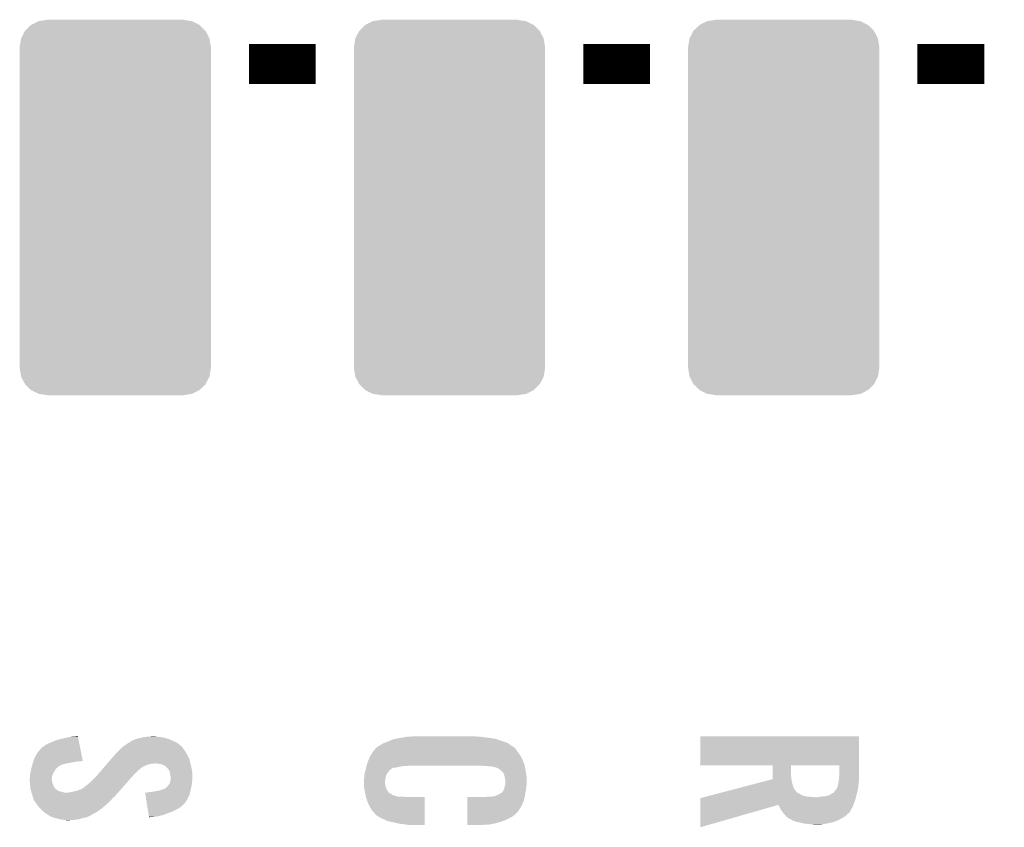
# Model space of a CAD drawing. Extents: x -3.7 to 63.4, y -6.5 to 53.7.
# Tile 37 of 74: x 47.7 to 55.2, y 17.2 to 23.3. Entities that reach past the tile are written whole.
import ezdxf

# ---------------------------------------------------------------- set-up
doc = ezdxf.new("R2010")
doc.units = 0
doc.layers.get('0').update_dxf_attribs({"linetype": 'CONTINUOUS'})
doc.layers.add('PI_5_CLICK_SHIELD_V100A_GTO', color=11, linetype='CONTINUOUS')
doc.layers.add('PI_5_CLICK_SHIELD_V100A_GTS', color=8, linetype='CONTINUOUS')

# ---------------------------------------------------------------- blocks, each defined once
blk = doc.blocks.new('CUSTOM_67')
for points in [[(-0.583154, 1.415222), (-0.52215, 1.424512), (0.581308, 1.415222), (0.51943, 1.424512)], [(-0.52215, 1.424512), (-0.51943, 1.424926), (0.51943, 1.424512), (0.51943, 1.424926)], [(-0.51943, 1.424926), (-0.51943, 1.42621), (0.51943, 1.424926), (0.51943, 1.42621)], [(-0.686268, 1.341218), (-0.640748, 1.386276), (0.68604, 1.341218), (0.64013, 1.386276)], [(-0.640748, 1.386276), (-0.640566, 1.386368), (0.64013, 1.386276), (0.640036, 1.386368)], [(-0.640566, 1.386368), (-0.583458, 1.41507), (0.640036, 1.386368), (0.58232, 1.41507)], [(-0.583458, 1.41507), (-0.583154, 1.415222), (0.58232, 1.41507), (0.581308, 1.415222)], [(-0.72644, 1.22047), (-0.71609, 1.283634), (0.72644, 1.22047), (0.715886, 1.283634)], [(-0.71609, 1.283634), (-0.715878, 1.284046), (0.715886, 1.283634), (0.715816, 1.284046)], [(-0.715878, 1.284046), (-0.686558, 1.34093), (0.715816, 1.284046), (0.68619, 1.34093)], [(-0.686558, 1.34093), (-0.686268, 1.341218), (0.68619, 1.34093), (0.68604, 1.341218)], [(-0.72644, 1.2192), (-0.72644, 1.22047), (0.72644, 1.2192), (0.72644, 1.22047)], [(-0.72644, -1.2192), (-0.72644, 1.2192), (0.72644, -1.2192), (0.72644, 1.2192)], [(-0.72644, -1.22047), (-0.72644, -1.2192), (0.72644, -1.22047), (0.72644, -1.2192)], [(-0.715884, -1.283632), (-0.72644, -1.22047), (0.716088, -1.283632), (0.72644, -1.22047)], [(-0.715816, -1.284046), (-0.715884, -1.283632), (0.715874, -1.284046), (0.716088, -1.283632)], [(-0.686192, -1.340928), (-0.715816, -1.284046), (0.686558, -1.340928), (0.715874, -1.284046)], [(-0.686042, -1.341218), (-0.686192, -1.340928), (0.686264, -1.341218), (0.686558, -1.340928)], [(-0.640136, -1.386274), (-0.686042, -1.341218), (0.640748, -1.386274), (0.686264, -1.341218)], [(-0.64004, -1.38637), (-0.640136, -1.386274), (0.640556, -1.38637), (0.640748, -1.386274)], [(-0.582324, -1.41507), (-0.64004, -1.38637), (0.583452, -1.41507), (0.640556, -1.38637)], [(-0.581324, -1.41522), (-0.582324, -1.41507), (0.583154, -1.41522), (0.583452, -1.41507)], [(-0.51943, -1.424512), (-0.581324, -1.41522), (0.522148, -1.424512), (0.583154, -1.41522)], [(-0.51943, -1.424926), (-0.51943, -1.424512), (0.51943, -1.424926), (0.522148, -1.424512)], [(-0.51943, -1.42621), (-0.51943, -1.424926), (0.51943, -1.42621), (0.51943, -1.424926)]]:
    blk.add_solid(points)

msp = doc.modelspace()

# ---------------------------------------------------------------- linework, layer by layer
at = {"layer": 'PI_5_CLICK_SHIELD_V100A_GTO', "const_width": 0.3048}
for points in [[(49.4538, 22.9616), (49.9618, 22.9616)], [(51.9938, 22.9616), (52.5018, 22.9616)], [(54.5338, 22.9616), (55.0418, 22.9616)]]:
    msp.add_lwpolyline(points, dxfattribs=at)
at = {"layer": 'PI_5_CLICK_SHIELD_V100A_GTO'}
for points in [[(47.94504, 17.80794), (47.98568, 17.825722), (48.163096, 17.80794), (48.159494, 17.825722)], [(47.98568, 17.825722), (48.03394, 17.83842), (48.159494, 17.825722), (48.156922, 17.83842)], [(48.03394, 17.83842), (48.089822, 17.85112), (48.156922, 17.83842), (48.15435, 17.85112)], [(48.089822, 17.85112), (48.153324, 17.85618), (48.15435, 17.85112), (48.153324, 17.85618)], [(48.536858, 17.8054), (48.562258, 17.82064), (48.910238, 17.8054), (48.87976, 17.82064)], [(48.562258, 17.82064), (48.562262, 17.820642), (48.87976, 17.82064), (48.879756, 17.820642)], [(48.562262, 17.820642), (48.564804, 17.82318), (48.879756, 17.820642), (48.873834, 17.82318)], [(48.564804, 17.82318), (48.57242, 17.82572), (48.873834, 17.82318), (48.867908, 17.82572)], [(48.57242, 17.82572), (48.587662, 17.833342), (48.867908, 17.82572), (48.850124, 17.833342)], [(48.587662, 17.833342), (48.596546, 17.83588), (48.850124, 17.833342), (48.844202, 17.83588)], [(48.596546, 17.83588), (48.605438, 17.83842), (48.844202, 17.83588), (48.835312, 17.83842)], [(48.605438, 17.83842), (48.63084, 17.8435), (48.835312, 17.83842), (48.817532, 17.8435)], [(48.63084, 17.8435), (48.640154, 17.84604), (48.817532, 17.8435), (48.808642, 17.84604)], [(48.640154, 17.84604), (48.658782, 17.85112), (48.808642, 17.84604), (48.77562, 17.85112)], [(48.658782, 17.85112), (48.6918, 17.85366), (48.77562, 17.85112), (48.750222, 17.85366)], [(48.6918, 17.85366), (48.727358, 17.8562), (48.750222, 17.85366), (48.740062, 17.8562)], [(50.481478, 17.805398), (50.5079, 17.81556), (51.419762, 17.805398), (51.39073, 17.81556)], [(50.5079, 17.81556), (50.525318, 17.82318), (51.39073, 17.81556), (51.36896, 17.82318)], [(50.525318, 17.82318), (50.548542, 17.83334), (51.36896, 17.82318), (51.336788, 17.83334)], [(50.548542, 17.83334), (50.57521, 17.83842), (51.336788, 17.83334), (51.320702, 17.83842)], [(50.57521, 17.83842), (50.60188, 17.8435), (51.320702, 17.83842), (51.286834, 17.8435)], [(50.60188, 17.8435), (50.616484, 17.84604), (51.286834, 17.8435), (51.2699, 17.84604)], [(50.616484, 17.84604), (50.645696, 17.85112), (51.2699, 17.84604), (51.22672, 17.85112)], [(50.645696, 17.85112), (50.660302, 17.85366), (51.22672, 17.85112), (51.2064, 17.85366)], [(50.660302, 17.85366), (50.72888, 17.8562), (51.191162, 17.85366), (51.175922, 17.8562)], [(52.8828, 17.635242), (52.88282, 17.856178), (54.0893, 17.635242), (54.0893, 17.856178)], [(52.88282, 17.856178), (52.882822, 17.8562), (54.0893, 17.856178), (52.882822, 17.8562)], [(47.84852, 17.734282), (47.878998, 17.76984), (48.178018, 17.734282), (48.170814, 17.76984)], [(47.878998, 17.76984), (47.881542, 17.772382), (48.170814, 17.76984), (48.1703, 17.772382)], [(47.881542, 17.772382), (47.89424, 17.78), (48.1703, 17.772382), (48.168756, 17.78)], [(47.89424, 17.78), (47.91456, 17.79524), (48.168756, 17.78), (48.16567, 17.79524)], [(47.91456, 17.79524), (47.94504, 17.80794), (48.16567, 17.79524), (48.163096, 17.80794)], [(48.445422, 17.726662), (48.455578, 17.73936), (48.978128, 17.726662), (48.971202, 17.73936)], [(48.455578, 17.73936), (48.45558, 17.739362), (48.971202, 17.73936), (48.971202, 17.739362)], [(48.45558, 17.739362), (48.47336, 17.754598), (48.971202, 17.739362), (48.960318, 17.754598)], [(48.47336, 17.754598), (48.475902, 17.75714), (48.960318, 17.754598), (48.9585, 17.75714)], [(48.475902, 17.75714), (48.488602, 17.76984), (48.9585, 17.75714), (48.94834, 17.76984)], [(48.488602, 17.76984), (48.491142, 17.77238), (48.94834, 17.76984), (48.94707, 17.77238)], [(48.491142, 17.77238), (48.494402, 17.774916), (48.94707, 17.77238), (48.945802, 17.774916)], [(48.494402, 17.774916), (48.514, 17.79016), (48.945802, 17.774916), (48.929174, 17.79016)], [(48.514, 17.79016), (48.533044, 17.802858), (48.929174, 17.79016), (48.91532, 17.802858)], [(48.533044, 17.802858), (48.536858, 17.8054), (48.91532, 17.802858), (48.910238, 17.8054)], [(50.380052, 17.71396), (50.39868, 17.7419), (51.513742, 17.71396), (51.49342, 17.7419)], [(50.39868, 17.7419), (50.41392, 17.762222), (51.49342, 17.7419), (51.479874, 17.762222)], [(50.41392, 17.762222), (50.41688, 17.764758), (51.479874, 17.762222), (51.478182, 17.764758)], [(50.41688, 17.764758), (50.428738, 17.774918), (51.478182, 17.764758), (51.465482, 17.774918)], [(50.428738, 17.774918), (50.431698, 17.777454), (51.465482, 17.774918), (51.462946, 17.777454)], [(50.431698, 17.777454), (50.431706, 17.77746), (51.462946, 17.777454), (51.460404, 17.77746)], [(50.431706, 17.77746), (50.434246, 17.777466), (51.460404, 17.77746), (51.460396, 17.777466)], [(50.434246, 17.777466), (50.43678, 17.78), (51.460396, 17.777466), (51.45671, 17.78)], [(50.43678, 17.78), (50.452018, 17.790158), (51.45671, 17.78), (51.441932, 17.790158)], [(50.452018, 17.790158), (50.47488, 17.80286), (51.441932, 17.790158), (51.423456, 17.80286)], [(50.47488, 17.80286), (50.481478, 17.805398), (51.423456, 17.80286), (51.419762, 17.805398)], [(47.811316, 17.65554), (47.813108, 17.66062), (48.09744, 17.65554), (48.12538, 17.66062)], [(47.813108, 17.66062), (47.814902, 17.6657), (48.12538, 17.66062), (48.150778, 17.6657)], [(47.814902, 17.6657), (47.815798, 17.66824), (48.171098, 17.6657), (48.186338, 17.66824)], [(47.815798, 17.66824), (47.82566, 17.696182), (48.191394, 17.66824), (48.185734, 17.696182)], [(47.82566, 17.696182), (47.84852, 17.734282), (48.185734, 17.696182), (48.178018, 17.734282)], [(48.377684, 17.65046), (48.404098, 17.680938), (49.009302, 17.65046), (49.001682, 17.680938)], [(48.404098, 17.680938), (48.430516, 17.71142), (49.001682, 17.680938), (48.98644, 17.71142)], [(48.430516, 17.71142), (48.432718, 17.71396), (48.98644, 17.71142), (48.985056, 17.71396)], [(48.432718, 17.71396), (48.445422, 17.726662), (48.985056, 17.71396), (48.978128, 17.726662)], [(50.355498, 17.65808), (50.364388, 17.68094), (51.540666, 17.65808), (51.53152, 17.68094)], [(50.364388, 17.68094), (50.373282, 17.703802), (51.53152, 17.68094), (51.519212, 17.703802)], [(50.373282, 17.703802), (50.380052, 17.71396), (51.519212, 17.703802), (51.513742, 17.71396)], [(47.79264, 17.579338), (47.795362, 17.592042), (47.96826, 17.579338), (47.975522, 17.592042)], [(47.795362, 17.592042), (47.798626, 17.60728), (47.975522, 17.592042), (47.98568, 17.60728)], [(47.798626, 17.60728), (47.80026, 17.6149), (47.98568, 17.60728), (47.9933, 17.6149)], [(47.80026, 17.6149), (47.800936, 17.617438), (47.9933, 17.6149), (47.99584, 17.617438)], [(47.800936, 17.617438), (47.802968, 17.62506), (47.99584, 17.617438), (48.005998, 17.62506)], [(47.802968, 17.62506), (47.805, 17.632676), (48.005998, 17.62506), (48.01362, 17.632676)], [(47.805, 17.632676), (47.80771, 17.64284), (48.01362, 17.632676), (48.039018, 17.64284)], [(47.80771, 17.64284), (47.809742, 17.65046), (48.039018, 17.64284), (48.066958, 17.65046)], [(47.809742, 17.65046), (47.81042, 17.653), (48.066958, 17.65046), (48.082198, 17.653)], [(47.81042, 17.653), (47.811316, 17.65554), (48.082198, 17.653), (48.09744, 17.65554)], [(48.320448, 17.584418), (48.331456, 17.597118), (48.60036, 17.584418), (48.610518, 17.597118)], [(48.331456, 17.597118), (48.34026, 17.607278), (48.610518, 17.597118), (48.625758, 17.607278)], [(48.34026, 17.607278), (48.349064, 17.617436), (48.625758, 17.607278), (48.633378, 17.617436)], [(48.349064, 17.617436), (48.351268, 17.61998), (48.633378, 17.617436), (48.640998, 17.61998)], [(48.351268, 17.61998), (48.353468, 17.622518), (48.640998, 17.61998), (48.646076, 17.622518)], [(48.353468, 17.622518), (48.35567, 17.625058), (48.646076, 17.622518), (48.64862, 17.625058)], [(48.35567, 17.625058), (48.36888, 17.6403), (48.64862, 17.625058), (48.681638, 17.6403)], [(48.36888, 17.6403), (48.375484, 17.64792), (48.681638, 17.6403), (48.712118, 17.64792)], [(48.375484, 17.64792), (48.377684, 17.65046), (48.727358, 17.64792), (48.737518, 17.65046)], [(48.783236, 17.64538), (48.747678, 17.65046), (49.010572, 17.64538), (49.009302, 17.65046)], [(48.795938, 17.6403), (48.783236, 17.64538), (49.01184, 17.6403), (49.010572, 17.64538)], [(48.80864, 17.63522), (48.795938, 17.6403), (49.01291, 17.63522), (49.01184, 17.6403)], [(48.818796, 17.630142), (48.80864, 17.63522), (49.01398, 17.630142), (49.01291, 17.63522)], [(48.823878, 17.62506), (48.818796, 17.630142), (49.01505, 17.62506), (49.01398, 17.630142)], [(48.826414, 17.619994), (48.823878, 17.62506), (49.016116, 17.619994), (49.01505, 17.62506)], [(48.828954, 17.61998), (48.826414, 17.619994), (49.016118, 17.61998), (49.016116, 17.619994)], [(48.839118, 17.609822), (48.828954, 17.61998), (49.018258, 17.609822), (49.016118, 17.61998)], [(48.849278, 17.594584), (48.839118, 17.609822), (49.021466, 17.594584), (49.018258, 17.609822)], [(48.849788, 17.592038), (48.849278, 17.594584), (49.022, 17.592038), (49.021466, 17.594584)], [(48.8569, 17.556482), (48.849788, 17.592038), (49.023778, 17.556482), (49.022, 17.592038)], [(50.33264, 17.57426), (50.33772, 17.59458), (50.504514, 17.57426), (50.51806, 17.59458)], [(50.33772, 17.59458), (50.339624, 17.602198), (50.51806, 17.59458), (50.52568, 17.602198)], [(50.339624, 17.602198), (50.340258, 17.604738), (50.52568, 17.602198), (50.530756, 17.604738)], [(50.340258, 17.604738), (50.340894, 17.607278), (50.530756, 17.604738), (50.5333, 17.607278)], [(50.340894, 17.607278), (50.3428, 17.6149), (50.5333, 17.607278), (50.546634, 17.6149)], [(50.3428, 17.6149), (50.343546, 17.617438), (50.546634, 17.6149), (50.551076, 17.617438)], [(50.343546, 17.617438), (50.344292, 17.61998), (50.551076, 17.617438), (50.576478, 17.61998)], [(50.344292, 17.61998), (50.34728, 17.63014), (50.576478, 17.61998), (50.624738, 17.63014)], [(50.34728, 17.63014), (50.348028, 17.63268), (50.645058, 17.63014), (50.66538, 17.63268)], [(50.348028, 17.63268), (50.35475, 17.655542), (51.5493, 17.63268), (51.54168, 17.655542)], [(50.35475, 17.655542), (50.355498, 17.65808), (51.54168, 17.655542), (51.540666, 17.65808)], [(51.229276, 17.632678), (51.229258, 17.63268), (51.5493, 17.632678), (51.5493, 17.63268)], [(51.24958, 17.63014), (51.229276, 17.632678), (51.549808, 17.63014), (51.5493, 17.632678)], [(51.282598, 17.6276), (51.267358, 17.63014), (51.550316, 17.6276), (51.549808, 17.63014)], [(51.302918, 17.625062), (51.295296, 17.6276), (51.550824, 17.625062), (51.550316, 17.6276)], [(51.310538, 17.62506), (51.302918, 17.625062), (51.550824, 17.62506), (51.550824, 17.625062)], [(51.338478, 17.617442), (51.310538, 17.62506), (51.552348, 17.617442), (51.550824, 17.62506)], [(51.35677, 17.60728), (51.338478, 17.617442), (51.55438, 17.60728), (51.552348, 17.617442)], [(51.361338, 17.604742), (51.35677, 17.60728), (51.554804, 17.604742), (51.55438, 17.60728)], [(51.386736, 17.57934), (51.361338, 17.604742), (51.559038, 17.57934), (51.554804, 17.604742)], [(53.433958, 17.63522), (52.8828, 17.635242), (54.0893, 17.63522), (54.0893, 17.635242)], [(53.433976, 17.551402), (53.433958, 17.63522), (53.57368, 17.551402), (53.573702, 17.63522)], [(53.93944, 17.635198), (53.573702, 17.63522), (54.0893, 17.635198), (54.0893, 17.63522)], [(53.93944, 17.5641), (53.93944, 17.635198), (54.0893, 17.5641), (54.0893, 17.635198)], [(47.78756, 17.538702), (47.7901, 17.548862), (47.956216, 17.538702), (47.957232, 17.548862)], [(47.78756, 17.528542), (47.78756, 17.538702), (47.9552, 17.528542), (47.956216, 17.538702)], [(47.78756, 17.523458), (47.78756, 17.528542), (47.9552, 17.523458), (47.9552, 17.528542)], [(47.788342, 17.5133), (47.78756, 17.523458), (47.95774, 17.5133), (47.9552, 17.523458)], [(47.78932, 17.500598), (47.788342, 17.5133), (47.960282, 17.500598), (47.95774, 17.5133)], [(47.7901, 17.56156), (47.791914, 17.57426), (47.960596, 17.56156), (47.96536, 17.57426)], [(47.7901, 17.553938), (47.7901, 17.56156), (47.95774, 17.553938), (47.960596, 17.56156)], [(47.7901, 17.548862), (47.7901, 17.553938), (47.957232, 17.548862), (47.95774, 17.553938)], [(47.791914, 17.57426), (47.79264, 17.579338), (47.96536, 17.57426), (47.96826, 17.579338)], [(48.239678, 17.500598), (48.25746, 17.51838), (48.522464, 17.500598), (48.538172, 17.51838)], [(48.25746, 17.51838), (48.28032, 17.5387), (48.538172, 17.51838), (48.55612, 17.5387)], [(48.28032, 17.5387), (48.291608, 17.5514), (48.55612, 17.5387), (48.56734, 17.5514)], [(48.291608, 17.5514), (48.30064, 17.56156), (48.56734, 17.5514), (48.576046, 17.56156)], [(48.30064, 17.56156), (48.307242, 17.56918), (48.576046, 17.56156), (48.582578, 17.56918)], [(48.307242, 17.56918), (48.320448, 17.584418), (48.582578, 17.56918), (48.60036, 17.584418)], [(48.851822, 17.500602), (48.855628, 17.515838), (49.020476, 17.500602), (49.022, 17.515838)], [(48.855628, 17.515838), (48.8569, 17.520922), (49.022, 17.515838), (49.02327, 17.520922)], [(48.859438, 17.548862), (48.8569, 17.556482), (49.02416, 17.548862), (49.023778, 17.556482)], [(48.8569, 17.520922), (48.857534, 17.525998), (49.02327, 17.520922), (49.02454, 17.525998)], [(48.857534, 17.525998), (48.859438, 17.54124), (49.02454, 17.525998), (49.02454, 17.54124)], [(48.85944, 17.541242), (48.859438, 17.548862), (49.02454, 17.541242), (49.02416, 17.548862)], [(48.859438, 17.54124), (48.85944, 17.541242), (49.02454, 17.54124), (49.02454, 17.541242)], [(50.32756, 17.528542), (50.328574, 17.533618), (50.489556, 17.528542), (50.49012, 17.533618)], [(50.32756, 17.510758), (50.32756, 17.528542), (50.48758, 17.510758), (50.489556, 17.528542)], [(50.32756, 17.500598), (50.32756, 17.510758), (50.487582, 17.500598), (50.48758, 17.510758)], [(50.328574, 17.533618), (50.3301, 17.541242), (50.49012, 17.533618), (50.491812, 17.541242)], [(50.3301, 17.55648), (50.332276, 17.571718), (50.495198, 17.55648), (50.50282, 17.571718)], [(50.3301, 17.556478), (50.3301, 17.55648), (50.495198, 17.556478), (50.495198, 17.55648)], [(50.3301, 17.541242), (50.3301, 17.556478), (50.491812, 17.541242), (50.495198, 17.556478)], [(50.332276, 17.571718), (50.33264, 17.57426), (50.50282, 17.571718), (50.504514, 17.57426)], [(51.391822, 17.56664), (51.386736, 17.57934), (51.561154, 17.56664), (51.559038, 17.57934)], [(51.397918, 17.546318), (51.391822, 17.56664), (51.56454, 17.546318), (51.561154, 17.56664)], [(51.39944, 17.541244), (51.397918, 17.546318), (51.56454, 17.541244), (51.56454, 17.546318)], [(51.39944, 17.528544), (51.39944, 17.541244), (51.56454, 17.528544), (51.56454, 17.541244)], [(51.401978, 17.520922), (51.39944, 17.528544), (51.56454, 17.520922), (51.56454, 17.528544)], [(51.40198, 17.492982), (51.401978, 17.520922), (51.56454, 17.492982), (51.56454, 17.520922)], [(53.288888, 17.492982), (53.375898, 17.51584), (53.58384, 17.492982), (53.57876, 17.51584)], [(53.375898, 17.51584), (53.43398, 17.531098), (53.57876, 17.51584), (53.576582, 17.531098)], [(53.43398, 17.531098), (53.433976, 17.551402), (53.576582, 17.531098), (53.57368, 17.551402)], [(53.93182, 17.49552), (53.935976, 17.51838), (54.086442, 17.49552), (54.0893, 17.51838)], [(53.935976, 17.51838), (53.9369, 17.52346), (54.0893, 17.51838), (54.0893, 17.52346)], [(53.9369, 17.52346), (53.93944, 17.55394), (54.0893, 17.52346), (54.0893, 17.55394)], [(53.93944, 17.55394), (53.93944, 17.5641), (54.0893, 17.55394), (54.0893, 17.5641)], [(47.7901, 17.49044), (47.78932, 17.500598), (47.964798, 17.49044), (47.960282, 17.500598)], [(47.79116, 17.47774), (47.7901, 17.49044), (47.97044, 17.47774), (47.964798, 17.49044)], [(47.792218, 17.465038), (47.79116, 17.47774), (47.975524, 17.465038), (47.97044, 17.47774)], [(47.79264, 17.459962), (47.792218, 17.465038), (47.98229, 17.459962), (47.975524, 17.465038)], [(47.793334, 17.457418), (47.79264, 17.459962), (47.98568, 17.457418), (47.98229, 17.459962)], [(47.79472, 17.45234), (47.793334, 17.457418), (47.99076, 17.45234), (47.98568, 17.457418)], [(47.797492, 17.44218), (47.79472, 17.45234), (48.006, 17.44218), (47.99076, 17.45234)], [(47.798878, 17.4371), (47.797492, 17.44218), (48.018702, 17.4371), (48.006, 17.44218)], [(47.79957, 17.434558), (47.798878, 17.4371), (48.033942, 17.434558), (48.018702, 17.4371)], [(48.11014, 17.43456), (48.150782, 17.444722), (48.46413, 17.43456), (48.473106, 17.444722)], [(48.150782, 17.444722), (48.1711, 17.45234), (48.473106, 17.444722), (48.479836, 17.45234)], [(48.1711, 17.45234), (48.19142, 17.462502), (48.479836, 17.45234), (48.488812, 17.462502)], [(48.19142, 17.462502), (48.193964, 17.465042), (48.488812, 17.462502), (48.491056, 17.465042)], [(48.193964, 17.465042), (48.19904, 17.467582), (48.491056, 17.465042), (48.4933, 17.467582)], [(48.19904, 17.467582), (48.2092, 17.47774), (48.4933, 17.467582), (48.502272, 17.47774)], [(48.2092, 17.47774), (48.22444, 17.4879), (48.502272, 17.47774), (48.511248, 17.4879)], [(48.22444, 17.4879), (48.239678, 17.500598), (48.511248, 17.4879), (48.522464, 17.500598)], [(48.7172, 17.43456), (48.762922, 17.44218), (49.007484, 17.43456), (49.009116, 17.44218)], [(48.762922, 17.44218), (48.78832, 17.449798), (49.009116, 17.44218), (49.01075, 17.449798)], [(48.78832, 17.449798), (48.808644, 17.45742), (49.01075, 17.449798), (49.012382, 17.45742)], [(48.808644, 17.45742), (48.811184, 17.457422), (49.012382, 17.45742), (49.012382, 17.457422)], [(48.811184, 17.457422), (48.816262, 17.459962), (49.012382, 17.457422), (49.012928, 17.459962)], [(48.816262, 17.459962), (48.823882, 17.465042), (49.012928, 17.459962), (49.014016, 17.465042)], [(48.823882, 17.465042), (48.834042, 17.475202), (49.014016, 17.465042), (49.016194, 17.475202)], [(48.834042, 17.475202), (48.844202, 17.487902), (49.016194, 17.475202), (49.018916, 17.487902)], [(48.844202, 17.487902), (48.845724, 17.49044), (49.018916, 17.487902), (49.01946, 17.49044)], [(48.845724, 17.49044), (48.851822, 17.500602), (49.01946, 17.49044), (49.020476, 17.500602)], [(50.32756, 17.492976), (50.32756, 17.500598), (50.49012, 17.492976), (50.487582, 17.500598)], [(50.32756, 17.482816), (50.32756, 17.492976), (50.49012, 17.482816), (50.49012, 17.492976)], [(50.32756, 17.477742), (50.32756, 17.482816), (50.491644, 17.477742), (50.49012, 17.482816)], [(50.330948, 17.457418), (50.32756, 17.477742), (50.49774, 17.457418), (50.491644, 17.477742)], [(50.33264, 17.44726), (50.330948, 17.457418), (50.503836, 17.44726), (50.49774, 17.457418)], [(50.333102, 17.44472), (50.33264, 17.44726), (50.50536, 17.44472), (50.503836, 17.44726)], [(50.33495, 17.434556), (50.333102, 17.44472), (50.51298, 17.434556), (50.50536, 17.44472)], [(51.379122, 17.432022), (51.384202, 17.437104), (51.555648, 17.432022), (51.556602, 17.437104)], [(51.384202, 17.437104), (51.391818, 17.45234), (51.556602, 17.437104), (51.55946, 17.45234)], [(51.391818, 17.45234), (51.39182, 17.452342), (51.55946, 17.45234), (51.55946, 17.452342)], [(51.39182, 17.452342), (51.39436, 17.45996), (51.55946, 17.452342), (51.56073, 17.45996)], [(51.39436, 17.45996), (51.395628, 17.467578), (51.56073, 17.45996), (51.562, 17.467578)], [(51.395628, 17.467578), (51.3969, 17.475202), (51.562, 17.467578), (51.562, 17.475202)], [(51.3969, 17.475202), (51.399076, 17.482818), (51.562, 17.475202), (51.562, 17.482818)], [(51.399076, 17.482818), (51.401978, 17.492978), (51.562, 17.482818), (51.56454, 17.492978)], [(51.401978, 17.492978), (51.40198, 17.492982), (51.56454, 17.492978), (51.56454, 17.492982)], [(53.056834, 17.43202), (53.12453, 17.449804), (53.61686, 17.43202), (53.601618, 17.449804)], [(53.12453, 17.449804), (53.201872, 17.470122), (53.601618, 17.449804), (53.59146, 17.470122)], [(53.201872, 17.470122), (53.288888, 17.492982), (53.59146, 17.470122), (53.58384, 17.492982)], [(53.90134, 17.434558), (53.90896, 17.44472), (54.076598, 17.434558), (54.078856, 17.44472)], [(53.90896, 17.44472), (53.91912, 17.45742), (54.078856, 17.44472), (54.081678, 17.45742)], [(53.91912, 17.457422), (53.92674, 17.472658), (54.08168, 17.457422), (54.083584, 17.472658)], [(53.91912, 17.45742), (53.91912, 17.457422), (54.081678, 17.45742), (54.08168, 17.457422)], [(53.92674, 17.472658), (53.93182, 17.49552), (54.083584, 17.472658), (54.086442, 17.49552)], [(47.800262, 17.43202), (47.79957, 17.434558), (48.04156, 17.43202), (48.033942, 17.434558)], [(47.80111, 17.42948), (47.800262, 17.43202), (48.049184, 17.42948), (48.04156, 17.43202)], [(47.80788, 17.40916), (47.80111, 17.42948), (48.441694, 17.40916), (48.459644, 17.42948)], [(47.810784, 17.399), (47.80788, 17.40916), (48.43272, 17.399), (48.441694, 17.40916)], [(47.81151, 17.396458), (47.810784, 17.399), (48.430178, 17.396458), (48.43272, 17.399)], [(47.81296, 17.39138), (47.81151, 17.396458), (48.42383, 17.39138), (48.430178, 17.396458)], [(47.814654, 17.386298), (47.81296, 17.39138), (48.417478, 17.386298), (48.42383, 17.39138)], [(47.81804, 17.376138), (47.814654, 17.386298), (48.40901, 17.376138), (48.417478, 17.386298)], [(47.81931, 17.371062), (47.81804, 17.376138), (48.404782, 17.371062), (48.40901, 17.376138)], [(47.820576, 17.365998), (47.81931, 17.371062), (48.399718, 17.365998), (48.404782, 17.371062)], [(47.82311, 17.36598), (47.820576, 17.365998), (48.3997, 17.36598), (48.399718, 17.365998)], [(47.833784, 17.35074), (47.82311, 17.36598), (48.38446, 17.35074), (48.3997, 17.36598)], [(48.079662, 17.42948), (48.11014, 17.43456), (48.459644, 17.42948), (48.46413, 17.43456)], [(48.665534, 17.419318), (48.663886, 17.42948), (49.004218, 17.419318), (49.006394, 17.42948)], [(48.671706, 17.38122), (48.665534, 17.419318), (48.98644, 17.38122), (49.004218, 17.419318)], [(48.677056, 17.348198), (48.671706, 17.38122), (48.966118, 17.348198), (48.98644, 17.38122)], [(48.679102, 17.42948), (48.694338, 17.43202), (49.006394, 17.42948), (49.00694, 17.43202)], [(48.694338, 17.43202), (48.7172, 17.43456), (49.00694, 17.43202), (49.007484, 17.43456)], [(50.335412, 17.432014), (50.33495, 17.434556), (50.512986, 17.432014), (50.51298, 17.434556)], [(50.335874, 17.429478), (50.335412, 17.432014), (50.515522, 17.429478), (50.512986, 17.432014)], [(50.33726, 17.42186), (50.335874, 17.429478), (50.52822, 17.42186), (50.515522, 17.429478)], [(50.33772, 17.41932), (50.33726, 17.42186), (50.532284, 17.41932), (50.52822, 17.42186)], [(50.33998, 17.409158), (50.33772, 17.41932), (50.54854, 17.409158), (50.532284, 17.41932)], [(50.341672, 17.40154), (50.33998, 17.409158), (50.57648, 17.40154), (50.54854, 17.409158)], [(50.342236, 17.399), (50.341672, 17.40154), (50.581564, 17.399), (50.57648, 17.40154)], [(50.3428, 17.396462), (50.342236, 17.399), (50.637426, 17.396462), (50.61712, 17.399)], [(50.342802, 17.39646), (50.3428, 17.396462), (50.637442, 17.39646), (50.637426, 17.396462)], [(50.342808, 17.396438), (50.342802, 17.39646), (50.78984, 17.396438), (50.637442, 17.39646)], [(50.35804, 17.350742), (50.342808, 17.396438), (50.789834, 17.350742), (50.78984, 17.396438)], [(51.112434, 17.33042), (51.112438, 17.371058), (51.52644, 17.33042), (51.544218, 17.371058)], [(51.112438, 17.371058), (51.112442, 17.39646), (51.544218, 17.371058), (51.54898, 17.39646)], [(51.25466, 17.39646), (51.287678, 17.399), (51.54898, 17.39646), (51.549456, 17.399)], [(51.302922, 17.399), (51.318162, 17.40154), (51.549456, 17.399), (51.549932, 17.40154)], [(51.318162, 17.40154), (51.320704, 17.401542), (51.549932, 17.40154), (51.549934, 17.401542)], [(51.320704, 17.401542), (51.32578, 17.40408), (51.549934, 17.401542), (51.55041, 17.40408)], [(51.32578, 17.40408), (51.33848, 17.40916), (51.55041, 17.40408), (51.551362, 17.40916)], [(51.33848, 17.40916), (51.361342, 17.419322), (51.551362, 17.40916), (51.553268, 17.419322)], [(51.361342, 17.419322), (51.379122, 17.432022), (51.553268, 17.419322), (51.555648, 17.432022)], [(52.882816, 17.386304), (52.911806, 17.39392), (54.064464, 17.386304), (54.06658, 17.39392)], [(52.882818, 17.36598), (52.882816, 17.386304), (54.05882, 17.36598), (54.064464, 17.386304)], [(52.88282, 17.335496), (52.882818, 17.36598), (54.046964, 17.335496), (54.05882, 17.36598)], [(52.911806, 17.39392), (52.921474, 17.39646), (53.75656, 17.39392), (53.721, 17.39646)], [(52.921474, 17.39646), (52.931142, 17.399), (53.721, 17.39646), (53.69306, 17.399)], [(52.931142, 17.399), (52.950488, 17.404082), (53.69306, 17.399), (53.670198, 17.404082)], [(52.950488, 17.404082), (52.979494, 17.411702), (53.670198, 17.404082), (53.649878, 17.411702)], [(52.979494, 17.411702), (53.01816, 17.42186), (53.649878, 17.411702), (53.634638, 17.42186)], [(53.01816, 17.42186), (53.047174, 17.429482), (53.634638, 17.42186), (53.6194, 17.429482)], [(53.047174, 17.429482), (53.056834, 17.43202), (53.6194, 17.429482), (53.61686, 17.43202)], [(53.774338, 17.39392), (53.78958, 17.39646), (54.06658, 17.39392), (54.067286, 17.39646)], [(53.78958, 17.39646), (53.8099, 17.399), (54.067286, 17.39646), (54.067992, 17.399)], [(53.8099, 17.399), (53.832758, 17.40154), (54.067992, 17.399), (54.068696, 17.40154)], [(53.832758, 17.40154), (53.855618, 17.406618), (54.068696, 17.40154), (54.070108, 17.406618)], [(53.855618, 17.406618), (53.865778, 17.4117), (54.070108, 17.406618), (54.07152, 17.4117)], [(53.865778, 17.4117), (53.87594, 17.416782), (54.07152, 17.4117), (54.072648, 17.416782)], [(53.87594, 17.416782), (53.896256, 17.429476), (54.072648, 17.416782), (54.07547, 17.429476)], [(53.896256, 17.429476), (53.898786, 17.42948), (54.07547, 17.429476), (54.07547, 17.42948)], [(53.898786, 17.42948), (53.90134, 17.434558), (54.07547, 17.42948), (54.076598, 17.434558)], [(47.8409, 17.34058), (47.833784, 17.35074), (48.37303, 17.34058), (48.38446, 17.35074)], [(47.848522, 17.33042), (47.8409, 17.34058), (48.3616, 17.33042), (48.37303, 17.34058)], [(47.85614, 17.320262), (47.848522, 17.33042), (48.349184, 17.320262), (48.3616, 17.33042)], [(47.868842, 17.30756), (47.85614, 17.320262), (48.33366, 17.30756), (48.349184, 17.320262)], [(47.889162, 17.287238), (47.868842, 17.30756), (48.30572, 17.287238), (48.33366, 17.30756)], [(47.9044, 17.27454), (47.889162, 17.287238), (48.283948, 17.27454), (48.30572, 17.287238)], [(48.681584, 17.320258), (48.677056, 17.348198), (48.935636, 17.320258), (48.966118, 17.348198)], [(48.681994, 17.31772), (48.681584, 17.320258), (48.93056, 17.31772), (48.935636, 17.320258)], [(48.68364, 17.30756), (48.681994, 17.31772), (48.917858, 17.30756), (48.93056, 17.31772)], [(48.684876, 17.29994), (48.68364, 17.30756), (48.90008, 17.29994), (48.917858, 17.30756)], [(48.687344, 17.2847), (48.684876, 17.29994), (48.872138, 17.2847), (48.90008, 17.29994)], [(50.37582, 17.31518), (50.35804, 17.350742), (50.78983, 17.31518), (50.789834, 17.350742)], [(50.391058, 17.289782), (50.37582, 17.31518), (50.789828, 17.289782), (50.78983, 17.31518)], [(50.40884, 17.272), (50.391058, 17.289782), (50.789826, 17.272), (50.789828, 17.289782)], [(51.112428, 17.27454), (51.11243, 17.292318), (51.488342, 17.27454), (51.50358, 17.292318)], [(51.11243, 17.292318), (51.112434, 17.33042), (51.50358, 17.292318), (51.52644, 17.33042)], [(52.882828, 17.165326), (52.88282, 17.335496), (52.882828, 17.165326), (53.477142, 17.335496)], [(53.484772, 17.320258), (53.477142, 17.335496), (54.04104, 17.320258), (54.046964, 17.335496)], [(53.4924, 17.305022), (53.484772, 17.320258), (54.032468, 17.305022), (54.04104, 17.320258)], [(53.50764, 17.28216), (53.4924, 17.305022), (54.019608, 17.28216), (54.032468, 17.305022)], [(47.911176, 17.26946), (47.9044, 17.27454), (48.27524, 17.26946), (48.283948, 17.27454)], [(47.91456, 17.266922), (47.911176, 17.26946), (48.270164, 17.266922), (48.27524, 17.26946)], [(47.924716, 17.261842), (47.91456, 17.266922), (48.260004, 17.261842), (48.270164, 17.266922)], [(47.92472, 17.26184), (47.924716, 17.261842), (48.260002, 17.26184), (48.260004, 17.261842)], [(47.927258, 17.259302), (47.92472, 17.26184), (48.25556, 17.259302), (48.260002, 17.26184)], [(47.93996, 17.25168), (47.927258, 17.259302), (48.24222, 17.25168), (48.25556, 17.259302)], [(47.952658, 17.24406), (47.93996, 17.25168), (48.226978, 17.24406), (48.24222, 17.25168)], [(47.961972, 17.24152), (47.952658, 17.24406), (48.221898, 17.24152), (48.226978, 17.24406)], [(47.9806, 17.23644), (47.961972, 17.24152), (48.193958, 17.23644), (48.221898, 17.24152)], [(48.006, 17.22882), (47.9806, 17.23644), (48.169192, 17.22882), (48.193958, 17.23644)], [(48.018702, 17.22628), (48.006, 17.22882), (48.160938, 17.22628), (48.169192, 17.22882)], [(48.031402, 17.22374), (48.018702, 17.22628), (48.141888, 17.22374), (48.160938, 17.22628)], [(48.05172, 17.2212), (48.031402, 17.22374), (48.12284, 17.2212), (48.141888, 17.22374)], [(48.066958, 17.21866), (48.05172, 17.2212), (48.082202, 17.21866), (48.12284, 17.2212)], [(48.689402, 17.272), (48.687344, 17.2847), (48.83658, 17.272), (48.872138, 17.2847)], [(48.691872, 17.25676), (48.689402, 17.272), (48.795938, 17.25676), (48.83658, 17.272)], [(48.693518, 17.2466), (48.691872, 17.25676), (48.750218, 17.2466), (48.795938, 17.25676)], [(48.694336, 17.24154), (48.693518, 17.2466), (48.694336, 17.24154), (48.750218, 17.2466)], [(50.418998, 17.259302), (50.40884, 17.272), (50.789824, 17.259302), (50.789826, 17.272)], [(50.421538, 17.256762), (50.418998, 17.259302), (50.789824, 17.256762), (50.789824, 17.259302)], [(50.45964, 17.2339), (50.421538, 17.256762), (50.789822, 17.2339), (50.789824, 17.256762)], [(50.505358, 17.213582), (50.45964, 17.2339), (50.78982, 17.213582), (50.789822, 17.2339)], [(50.54854, 17.20342), (50.505358, 17.213582), (50.78982, 17.20342), (50.78982, 17.213582)], [(51.112422, 17.2212), (51.112424, 17.23644), (51.407058, 17.2212), (51.435, 17.23644)], [(51.112422, 17.208502), (51.112422, 17.2212), (51.3715, 17.208502), (51.407058, 17.2212)], [(51.112424, 17.23644), (51.112426, 17.246598), (51.435, 17.23644), (51.455318, 17.246598)], [(51.112426, 17.259298), (51.112428, 17.27454), (51.473096, 17.259298), (51.488342, 17.27454)], [(51.112426, 17.25676), (51.112426, 17.259298), (51.46802, 17.25676), (51.473096, 17.259298)], [(51.112426, 17.246598), (51.112426, 17.25676), (51.455318, 17.246598), (51.46802, 17.25676)], [(53.509864, 17.27962), (53.50764, 17.28216), (54.01818, 17.27962), (54.019608, 17.28216)], [(53.51431, 17.274538), (53.509864, 17.27962), (54.015634, 17.274538), (54.01818, 17.27962)], [(53.520978, 17.266918), (53.51431, 17.274538), (54.002938, 17.266918), (54.015634, 17.274538)], [(53.52542, 17.26184), (53.520978, 17.266918), (53.99786, 17.26184), (54.002938, 17.266918)], [(53.536308, 17.249138), (53.52542, 17.26184), (53.985158, 17.249138), (53.99786, 17.26184)], [(53.540658, 17.244062), (53.536308, 17.249138), (53.976696, 17.244062), (53.985158, 17.249138)], [(53.555898, 17.2339), (53.540658, 17.244062), (53.95976, 17.2339), (53.976696, 17.244062)], [(53.5559, 17.233898), (53.555898, 17.2339), (53.959756, 17.233898), (53.95976, 17.2339)], [(53.568602, 17.22628), (53.5559, 17.233898), (53.945606, 17.22628), (53.959756, 17.233898)], [(53.578756, 17.221202), (53.568602, 17.22628), (53.936176, 17.221202), (53.945606, 17.22628)], [(53.5813, 17.218664), (53.578756, 17.221202), (53.931462, 17.218664), (53.936176, 17.221202)], [(53.588296, 17.21612), (53.5813, 17.218664), (53.926738, 17.21612), (53.931462, 17.218664)], [(53.60924, 17.208502), (53.588296, 17.21612), (53.903884, 17.208502), (53.926738, 17.21612)], [(50.594262, 17.19326), (50.54854, 17.20342), (50.789818, 17.19326), (50.78982, 17.20342)], [(50.63236, 17.18818), (50.594262, 17.19326), (50.789818, 17.18818), (50.789818, 17.19326)], [(50.6476, 17.18564), (50.63236, 17.18818), (50.789818, 17.18564), (50.789818, 17.18818)], [(50.66538, 17.1831), (50.6476, 17.18564), (50.789818, 17.1831), (50.789818, 17.18564)], [(51.11242, 17.1958), (51.112422, 17.208502), (51.328322, 17.1958), (51.3715, 17.208502)], [(51.11242, 17.18564), (51.11242, 17.1958), (51.274978, 17.18564), (51.328322, 17.1958)], [(51.11242, 17.183122), (51.11242, 17.18564), (51.217064, 17.183122), (51.274978, 17.18564)], [(51.21656, 17.1831), (51.11242, 17.183122), (51.21656, 17.1831), (51.217064, 17.183122)], [(53.64226, 17.20088), (53.60924, 17.208502), (53.881018, 17.20088), (53.903884, 17.208502)], [(53.67274, 17.19326), (53.64226, 17.20088), (53.842918, 17.19326), (53.881018, 17.20088)], [(53.70322, 17.19072), (53.67274, 17.19326), (53.83022, 17.19072), (53.842918, 17.19326)], [(53.72862, 17.18818), (53.70322, 17.19072), (53.816248, 17.18818), (53.83022, 17.19072)], [(53.74894, 17.18564), (53.72862, 17.18818), (53.802278, 17.18564), (53.816248, 17.18818)]]:
    msp.add_solid(points, dxfattribs=at)

# ---------------------------------------------------------------- block references
at = {"layer": 'PI_5_CLICK_SHIELD_V100A_GTS'}
for p in [(48.4378, 21.87194), (50.9778, 21.87194), (53.5178, 21.87194)]:
    msp.add_blockref('CUSTOM_67', p, dxfattribs=at)

doc.saveas('drawing.dxf')
